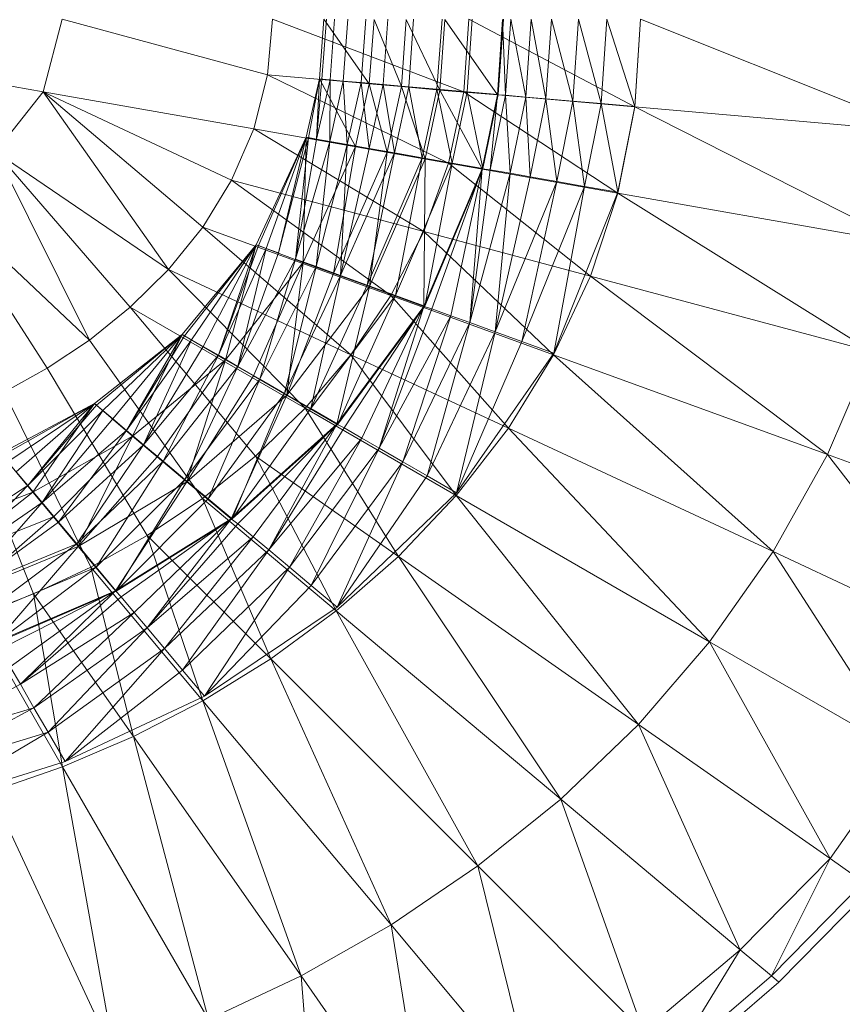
# Model space of a CAD drawing. Header units: metres. Extents: x 391.1 to 427.5, y 12.7 to 28.4.
# Tile 217 of 240: x 413.2049 to 413.3044, y 22.8767 to 22.9957. Entities that reach past the tile are written whole.
import ezdxf

# ---------------------------------------------------------------- set-up
doc = ezdxf.new("R2010")
doc.units = ezdxf.units.M
doc.layers.add('A-DETL-____-MBND', color=7, linetype='Continuous', lineweight=18)

# ---------------------------------------------------------------- blocks, each defined once
blk = doc.blocks.new('Family - Inodor PS-1-153609-01_ENLLUMENAT_PS1')
at = {"layer": 'A-DETL-____-MBND', "color": 253, "true_color": 0xaaaaaa}
for p, q in [((0.51095, 0.20299), (0.5608, 0.1942)), ((0.5608, 0.1942), (0.56308, 0.20299)), ((0.56308, 0.20299), (0.58792, 0.19626)), ((0.58792, 0.19626), (0.5885, 0.20299)), ((0.5885, 0.20299), (0.61164, 0.19418)), ((0.59473, 0.20299), (0.59418, 0.19576)), ((0.59418, 0.19576), (0.59473, 0.20299)), ((0.59473, 0.20299), (0.59418, 0.19576)), ((0.59418, 0.19576), (0.59473, 0.20299)), ((0.59449, 0.19573), (0.59504, 0.20299)), ((0.59449, 0.19573), (0.59504, 0.20299)), ((0.60022, 0.19517), (0.59473, 0.20299)), ((0.60022, 0.19517), (0.59473, 0.20299)), ((0.59547, 0.19564), (0.59602, 0.20299)), ((0.59547, 0.19564), (0.59602, 0.20299)), ((0.59707, 0.1955), (0.59762, 0.20299)), ((0.59707, 0.1955), (0.59762, 0.20299)), ((0.59923, 0.19532), (0.5998, 0.20299)), ((0.59923, 0.19532), (0.5998, 0.20299)), ((0.60022, 0.19517), (0.60079, 0.20293)), ((0.60022, 0.19517), (0.60079, 0.20293)), ((0.60022, 0.19517), (0.60079, 0.20293)), ((0.6041, 0.19483), (0.60079, 0.20293)), ((0.6041, 0.19483), (0.60079, 0.20293)), ((0.6019, 0.19508), (0.60247, 0.20299)), ((0.6019, 0.19508), (0.60247, 0.20299)), ((0.6041, 0.19483), (0.60469, 0.20293)), ((0.6041, 0.19483), (0.60469, 0.20293)), ((0.60875, 0.19442), (0.60469, 0.20293)), ((0.60875, 0.19442), (0.60469, 0.20293)), ((0.60498, 0.19481), (0.60557, 0.20299)), ((0.60498, 0.19481), (0.60557, 0.20299)), ((0.6084, 0.19451), (0.60901, 0.20299)), ((0.6084, 0.19451), (0.60901, 0.20299)), ((0.60875, 0.19442), (0.60936, 0.20293)), ((0.60875, 0.19442), (0.60936, 0.20293)), ((0.61571, 0.19382), (0.60936, 0.20293)), ((0.61571, 0.19382), (0.60936, 0.20293)), ((0.61164, 0.19418), (0.61227, 0.20299)), ((0.61205, 0.19419), (0.61267, 0.20299)), ((0.61205, 0.19419), (0.61267, 0.20299)), ((0.61227, 0.20299), (0.63233, 0.19237)), ((0.61571, 0.19382), (0.61634, 0.20293)), ((0.61571, 0.19382), (0.61634, 0.20293)), ((0.6158, 0.19387), (0.61643, 0.20299)), ((0.6167, 0.19378), (0.61634, 0.20293)), ((0.6167, 0.19378), (0.61634, 0.20293)), ((0.6167, 0.19378), (0.61734, 0.20299)), ((0.6167, 0.19378), (0.61734, 0.20299)), ((0.61915, 0.19357), (0.61734, 0.20299)), ((0.61915, 0.19357), (0.61734, 0.20299)), ((0.61915, 0.19357), (0.61979, 0.20299)), ((0.61915, 0.19357), (0.61979, 0.20299)), ((0.62158, 0.19336), (0.61979, 0.20299)), ((0.62158, 0.19336), (0.61979, 0.20299)), ((0.62158, 0.19336), (0.62223, 0.20299)), ((0.62158, 0.19336), (0.62223, 0.20299)), ((0.62484, 0.19307), (0.62223, 0.20299)), ((0.62484, 0.19307), (0.62223, 0.20299)), ((0.62484, 0.19307), (0.62551, 0.20299)), ((0.62484, 0.19307), (0.62551, 0.20299)), ((0.62825, 0.19277), (0.62551, 0.20299)), ((0.62825, 0.19277), (0.62551, 0.20299)), ((0.62825, 0.19277), (0.62893, 0.20299)), ((0.62825, 0.19277), (0.62893, 0.20299)), ((0.63233, 0.19242), (0.62893, 0.20299)), ((0.63233, 0.19242), (0.62893, 0.20299)), ((0.63233, 0.19237), (0.63302, 0.20299)), ((0.63233, 0.19242), (0.63302, 0.20299)), ((0.63302, 0.20299), (0.66725, 0.18932)), ((0.58624, 0.18972), (0.58792, 0.19626)), ((0.58792, 0.19626), (0.60979, 0.18556)), ((0.58792, 0.19626), (0.61164, 0.19418)), ((0.59418, 0.19576), (0.59258, 0.1887)), ((0.59258, 0.1887), (0.59418, 0.19576)), ((0.59418, 0.19576), (0.59258, 0.1887)), ((0.59258, 0.1887), (0.59418, 0.19576)), ((0.59287, 0.18863), (0.59418, 0.19576)), ((0.59287, 0.18863), (0.59418, 0.19576)), ((0.59385, 0.18848), (0.59418, 0.19576)), ((0.59385, 0.18848), (0.59418, 0.19576)), ((0.59385, 0.18848), (0.59449, 0.19573)), ((0.59385, 0.18848), (0.59449, 0.19573)), ((0.59385, 0.18848), (0.59547, 0.19564)), ((0.59385, 0.18848), (0.59547, 0.19564)), ((0.59854, 0.18759), (0.59418, 0.19576)), ((0.59854, 0.18759), (0.59418, 0.19576)), ((0.59418, 0.19576), (0.60022, 0.19517)), ((0.60022, 0.19517), (0.59418, 0.19576)), ((0.59418, 0.19576), (0.59449, 0.19573)), ((0.59449, 0.19573), (0.59418, 0.19576)), ((0.59449, 0.19573), (0.59547, 0.19564)), ((0.59547, 0.19564), (0.59449, 0.19573)), ((0.59543, 0.1882), (0.59547, 0.19564)), ((0.59543, 0.1882), (0.59547, 0.19564)), ((0.59543, 0.1882), (0.59707, 0.1955)), ((0.59543, 0.1882), (0.59707, 0.1955)), ((0.59547, 0.19564), (0.59707, 0.1955)), ((0.59707, 0.1955), (0.59547, 0.19564)), ((0.59756, 0.18782), (0.59707, 0.1955)), ((0.59756, 0.18782), (0.59707, 0.1955)), ((0.59707, 0.1955), (0.59923, 0.19532)), ((0.59923, 0.19532), (0.59707, 0.1955)), ((0.59756, 0.18782), (0.59923, 0.19532)), ((0.59756, 0.18782), (0.59923, 0.19532)), ((0.6002, 0.18736), (0.59923, 0.19532)), ((0.6002, 0.18736), (0.59923, 0.19532)), ((0.59923, 0.19532), (0.6019, 0.19508)), ((0.6019, 0.19508), (0.59923, 0.19532)), ((0.55503, 0.18695), (0.5608, 0.1942)), ((0.57592, 0.1727), (0.5608, 0.1942)), ((0.5608, 0.1942), (0.58007, 0.17784)), ((0.5608, 0.1942), (0.58357, 0.18353)), ((0.5608, 0.1942), (0.58624, 0.18972)), ((0.59854, 0.18759), (0.60022, 0.19517)), ((0.59854, 0.18759), (0.60022, 0.19517)), ((0.59854, 0.18759), (0.60022, 0.19517)), ((0.6002, 0.18736), (0.6019, 0.19508)), ((0.6002, 0.18736), (0.6019, 0.19508)), ((0.60237, 0.18692), (0.60022, 0.19517)), ((0.60237, 0.18692), (0.60022, 0.19517)), ((0.60022, 0.19517), (0.6041, 0.19483)), ((0.6041, 0.19483), (0.60022, 0.19517)), ((0.60326, 0.18682), (0.6019, 0.19508)), ((0.60326, 0.18682), (0.6019, 0.19508)), ((0.6019, 0.19508), (0.60498, 0.19481)), ((0.60498, 0.19481), (0.6019, 0.19508)), ((0.60237, 0.18692), (0.6041, 0.19483)), ((0.60237, 0.18692), (0.6041, 0.19483)), ((0.60326, 0.18682), (0.60498, 0.19481)), ((0.60326, 0.18682), (0.60498, 0.19481)), ((0.60697, 0.18611), (0.6041, 0.19483)), ((0.60697, 0.18611), (0.6041, 0.19483)), ((0.6041, 0.19483), (0.60875, 0.19442)), ((0.60875, 0.19442), (0.6041, 0.19483)), ((0.60663, 0.18622), (0.60498, 0.19481)), ((0.60663, 0.18622), (0.60498, 0.19481)), ((0.60498, 0.19481), (0.6084, 0.19451)), ((0.6084, 0.19451), (0.60498, 0.19481)), ((0.60663, 0.18622), (0.6084, 0.19451)), ((0.60663, 0.18622), (0.6084, 0.19451)), ((0.60697, 0.18611), (0.60875, 0.19442)), ((0.60697, 0.18611), (0.60875, 0.19442)), ((0.61024, 0.18559), (0.6084, 0.19451)), ((0.61024, 0.18559), (0.6084, 0.19451)), ((0.6084, 0.19451), (0.61205, 0.19419)), ((0.61205, 0.19419), (0.6084, 0.19451)), ((0.61385, 0.18489), (0.60875, 0.19442)), ((0.61385, 0.18489), (0.60875, 0.19442)), ((0.60875, 0.19442), (0.61571, 0.19382)), ((0.61571, 0.19382), (0.60875, 0.19442)), ((0.60979, 0.18556), (0.61164, 0.19418)), ((0.61024, 0.18559), (0.61205, 0.19419)), ((0.61024, 0.18559), (0.61205, 0.19419)), ((0.61164, 0.19418), (0.63029, 0.18195)), ((0.61164, 0.19418), (0.63233, 0.19237)), ((0.61395, 0.18494), (0.61205, 0.19419)), ((0.61395, 0.18494), (0.61205, 0.19419)), ((0.61205, 0.19419), (0.6158, 0.19387)), ((0.6158, 0.19387), (0.61205, 0.19419)), ((0.61385, 0.18489), (0.61571, 0.19382)), ((0.61385, 0.18489), (0.61571, 0.19382)), ((0.61395, 0.18494), (0.6158, 0.19387)), ((0.61484, 0.18477), (0.61571, 0.19382)), ((0.61484, 0.18477), (0.61571, 0.19382)), ((0.61484, 0.18477), (0.6167, 0.19378)), ((0.61484, 0.18477), (0.6167, 0.19378)), ((0.61571, 0.19382), (0.6167, 0.19378)), ((0.6167, 0.19378), (0.61571, 0.19382)), ((0.61726, 0.18435), (0.6167, 0.19378)), ((0.61726, 0.18435), (0.6167, 0.19378)), ((0.6167, 0.19378), (0.61915, 0.19357)), ((0.61915, 0.19357), (0.6167, 0.19378)), ((0.61726, 0.18435), (0.61915, 0.19357)), ((0.61726, 0.18435), (0.61915, 0.19357)), ((0.61966, 0.18392), (0.61915, 0.19357)), ((0.61966, 0.18392), (0.61915, 0.19357)), ((0.61915, 0.19357), (0.62158, 0.19336)), ((0.62158, 0.19336), (0.61915, 0.19357)), ((0.61966, 0.18392), (0.62158, 0.19336)), ((0.61966, 0.18392), (0.62158, 0.19336)), ((0.62289, 0.18335), (0.62158, 0.19336)), ((0.62289, 0.18335), (0.62158, 0.19336)), ((0.62158, 0.19336), (0.62484, 0.19307)), ((0.62484, 0.19307), (0.62158, 0.19336)), ((0.62289, 0.18335), (0.62484, 0.19307)), ((0.62289, 0.18335), (0.62484, 0.19307)), ((0.62625, 0.18276), (0.62484, 0.19307)), ((0.62625, 0.18276), (0.62484, 0.19307)), ((0.62484, 0.19307), (0.62825, 0.19277)), ((0.62825, 0.19277), (0.62484, 0.19307)), ((0.62625, 0.18276), (0.62825, 0.19277)), ((0.62625, 0.18276), (0.62825, 0.19277)), ((0.63029, 0.18206), (0.62825, 0.19277)), ((0.63029, 0.18206), (0.62825, 0.19277)), ((0.62825, 0.19277), (0.63233, 0.19242)), ((0.63233, 0.19242), (0.62825, 0.19277)), ((0.63029, 0.18206), (0.63233, 0.19242)), ((0.63029, 0.18195), (0.63233, 0.19237)), ((0.63233, 0.19237), (0.66485, 0.17586)), ((0.63233, 0.19237), (0.66725, 0.18932)), ((0.58357, 0.18353), (0.58624, 0.18972)), ((0.58624, 0.18972), (0.6068, 0.17731)), ((0.58624, 0.18972), (0.60979, 0.18556)), ((0.59258, 0.1887), (0.58653, 0.17571)), ((0.58653, 0.17571), (0.59258, 0.1887)), ((0.59258, 0.1887), (0.58653, 0.17571)), ((0.58653, 0.17571), (0.59258, 0.1887)), ((0.58683, 0.1756), (0.59258, 0.1887)), ((0.58683, 0.1756), (0.59258, 0.1887)), ((0.58775, 0.17527), (0.59258, 0.1887)), ((0.58775, 0.17527), (0.59258, 0.1887)), ((0.58925, 0.17472), (0.59258, 0.1887)), ((0.58925, 0.17472), (0.59258, 0.1887)), ((0.58925, 0.17472), (0.59287, 0.18863)), ((0.58925, 0.17472), (0.59287, 0.18863)), ((0.5913, 0.17398), (0.59287, 0.18863)), ((0.5913, 0.17398), (0.59287, 0.18863)), ((0.5913, 0.17398), (0.59385, 0.18848)), ((0.5913, 0.17398), (0.59385, 0.18848)), ((0.5913, 0.17398), (0.59543, 0.1882)), ((0.5913, 0.17398), (0.59543, 0.1882)), ((0.59221, 0.17358), (0.59258, 0.1887)), ((0.59221, 0.17358), (0.59258, 0.1887)), ((0.59258, 0.1887), (0.59854, 0.18759)), ((0.59854, 0.18759), (0.59258, 0.1887)), ((0.59258, 0.1887), (0.59287, 0.18863)), ((0.59287, 0.18863), (0.59258, 0.1887)), ((0.59287, 0.18863), (0.59385, 0.18848)), ((0.59385, 0.18848), (0.59287, 0.18863)), ((0.59381, 0.17306), (0.59543, 0.1882)), ((0.59381, 0.17306), (0.59543, 0.1882)), ((0.59385, 0.18848), (0.59543, 0.1882)), ((0.59543, 0.1882), (0.59385, 0.18848)), ((0.59543, 0.1882), (0.59756, 0.18782)), ((0.59756, 0.18782), (0.59543, 0.1882)), ((0.56637, 0.16419), (0.55503, 0.18695)), ((0.55503, 0.18695), (0.5713, 0.16815)), ((0.55503, 0.18695), (0.57592, 0.1727)), ((0.59854, 0.18759), (0.59221, 0.17358)), ((0.59221, 0.17358), (0.59854, 0.18759)), ((0.59221, 0.17358), (0.59854, 0.18759)), ((0.59381, 0.17306), (0.59756, 0.18782)), ((0.59381, 0.17306), (0.59756, 0.18782)), ((0.59587, 0.17225), (0.59854, 0.18759)), ((0.59587, 0.17225), (0.59854, 0.18759)), ((0.59672, 0.172), (0.59756, 0.18782)), ((0.59672, 0.172), (0.59756, 0.18782)), ((0.59672, 0.172), (0.6002, 0.18736)), ((0.59672, 0.172), (0.6002, 0.18736)), ((0.59756, 0.18782), (0.6002, 0.18736)), ((0.6002, 0.18736), (0.59756, 0.18782)), ((0.59854, 0.18759), (0.60237, 0.18692)), ((0.60237, 0.18692), (0.59854, 0.18759)), ((0.6002, 0.18736), (0.60326, 0.18682)), ((0.60326, 0.18682), (0.6002, 0.18736)), ((0.59587, 0.17225), (0.60237, 0.18692)), ((0.59587, 0.17225), (0.60237, 0.18692)), ((0.59672, 0.172), (0.60326, 0.18682)), ((0.59672, 0.172), (0.60326, 0.18682)), ((0.59995, 0.17083), (0.60326, 0.18682)), ((0.59995, 0.17083), (0.60326, 0.18682)), ((0.59995, 0.17083), (0.60663, 0.18622)), ((0.59995, 0.17083), (0.60663, 0.18622)), ((0.60026, 0.17065), (0.60237, 0.18692)), ((0.60026, 0.17065), (0.60237, 0.18692)), ((0.60026, 0.17065), (0.60697, 0.18611)), ((0.60026, 0.17065), (0.60697, 0.18611)), ((0.60237, 0.18692), (0.60697, 0.18611)), ((0.60697, 0.18611), (0.60237, 0.18692)), ((0.60326, 0.18682), (0.60663, 0.18622)), ((0.60663, 0.18622), (0.60326, 0.18682)), ((0.60338, 0.16958), (0.60663, 0.18622)), ((0.60338, 0.16958), (0.60663, 0.18622)), ((0.60663, 0.18622), (0.61024, 0.18559)), ((0.61024, 0.18559), (0.60663, 0.18622)), ((0.60682, 0.16826), (0.60697, 0.18611)), ((0.60682, 0.16826), (0.60697, 0.18611)), ((0.60697, 0.18611), (0.61385, 0.18489)), ((0.61385, 0.18489), (0.60697, 0.18611)), ((0.60338, 0.16958), (0.61024, 0.18559)), ((0.60338, 0.16958), (0.61024, 0.18559)), ((0.6068, 0.17731), (0.60979, 0.18556)), ((0.60682, 0.16826), (0.61385, 0.18489)), ((0.60682, 0.16826), (0.61385, 0.18489)), ((0.60693, 0.16829), (0.61024, 0.18559)), ((0.60693, 0.16829), (0.61024, 0.18559)), ((0.60693, 0.16829), (0.61395, 0.18494)), ((0.60778, 0.16797), (0.61385, 0.18489)), ((0.60778, 0.16797), (0.61385, 0.18489)), ((0.60979, 0.18556), (0.62697, 0.1719)), ((0.60979, 0.18556), (0.63029, 0.18195)), ((0.61008, 0.16713), (0.61385, 0.18489)), ((0.61008, 0.16713), (0.61385, 0.18489)), ((0.61024, 0.18559), (0.61395, 0.18494)), ((0.61395, 0.18494), (0.61024, 0.18559)), ((0.61237, 0.1663), (0.61385, 0.18489)), ((0.61237, 0.1663), (0.61385, 0.18489)), ((0.61237, 0.1663), (0.61484, 0.18477)), ((0.61237, 0.1663), (0.61484, 0.18477)), ((0.61385, 0.18489), (0.61484, 0.18477)), ((0.61484, 0.18477), (0.61385, 0.18489)), ((0.61484, 0.18477), (0.61726, 0.18435)), ((0.61726, 0.18435), (0.61484, 0.18477)), ((0.58007, 0.17784), (0.58357, 0.18353)), ((0.60281, 0.16956), (0.58357, 0.18353)), ((0.58357, 0.18353), (0.6068, 0.17731)), ((0.61237, 0.1663), (0.61726, 0.18435)), ((0.61237, 0.1663), (0.61726, 0.18435)), ((0.61545, 0.16518), (0.61726, 0.18435)), ((0.61545, 0.16518), (0.61726, 0.18435)), ((0.61545, 0.16518), (0.61966, 0.18392)), ((0.61545, 0.16518), (0.61966, 0.18392)), ((0.61545, 0.16518), (0.62289, 0.18335)), ((0.61545, 0.16518), (0.62289, 0.18335)), ((0.61726, 0.18435), (0.61966, 0.18392)), ((0.61966, 0.18392), (0.61726, 0.18435)), ((0.61867, 0.16401), (0.62289, 0.18335)), ((0.61867, 0.16401), (0.62289, 0.18335)), ((0.61966, 0.18392), (0.62289, 0.18335)), ((0.62289, 0.18335), (0.61966, 0.18392)), ((0.62289, 0.18335), (0.62625, 0.18276)), ((0.62625, 0.18276), (0.62289, 0.18335)), ((0.61867, 0.16401), (0.62625, 0.18276)), ((0.61867, 0.16401), (0.62625, 0.18276)), ((0.62252, 0.16261), (0.62625, 0.18276)), ((0.62252, 0.16261), (0.62625, 0.18276)), ((0.62625, 0.18276), (0.63029, 0.18206)), ((0.63029, 0.18206), (0.62625, 0.18276)), ((0.54779, 0.18172), (0.56126, 0.16078)), ((0.54779, 0.18172), (0.56637, 0.16419)), ((0.62252, 0.16261), (0.63029, 0.18206)), ((0.62697, 0.1719), (0.63029, 0.18195)), ((0.63029, 0.18195), (0.66094, 0.1628)), ((0.63029, 0.18195), (0.66485, 0.17586)), ((0.57592, 0.1727), (0.58007, 0.17784)), ((0.59798, 0.16241), (0.58007, 0.17784)), ((0.58007, 0.17784), (0.60281, 0.16956)), ((0.60281, 0.16956), (0.6068, 0.17731)), ((0.6068, 0.17731), (0.62251, 0.16239)), ((0.6068, 0.17731), (0.62697, 0.1719)), ((0.57761, 0.16487), (0.58653, 0.17571)), ((0.57761, 0.16487), (0.58653, 0.17571)), ((0.58653, 0.17571), (0.57761, 0.16487)), ((0.57761, 0.16487), (0.58653, 0.17571)), ((0.57788, 0.16471), (0.58653, 0.17571)), ((0.57788, 0.16471), (0.58653, 0.17571)), ((0.57873, 0.16422), (0.58653, 0.17571)), ((0.57873, 0.16422), (0.58653, 0.17571)), ((0.58012, 0.16342), (0.58653, 0.17571)), ((0.58012, 0.16342), (0.58653, 0.17571)), ((0.582, 0.16234), (0.58653, 0.17571)), ((0.582, 0.16234), (0.58653, 0.17571)), ((0.582, 0.16234), (0.58683, 0.1756)), ((0.582, 0.16234), (0.58683, 0.1756)), ((0.582, 0.16234), (0.58775, 0.17527)), ((0.582, 0.16234), (0.58775, 0.17527)), ((0.58284, 0.16179), (0.58653, 0.17571)), ((0.58284, 0.16179), (0.58653, 0.17571)), ((0.58432, 0.161), (0.58775, 0.17527)), ((0.58432, 0.161), (0.58775, 0.17527)), ((0.58653, 0.17571), (0.59221, 0.17358)), ((0.59221, 0.17358), (0.58653, 0.17571)), ((0.58653, 0.17571), (0.58683, 0.1756)), ((0.58683, 0.1756), (0.58653, 0.17571)), ((0.58683, 0.1756), (0.58775, 0.17527)), ((0.58775, 0.17527), (0.58683, 0.1756)), ((0.58775, 0.17527), (0.58925, 0.17472)), ((0.58925, 0.17472), (0.58775, 0.17527)), ((0.58432, 0.161), (0.58925, 0.17472)), ((0.58432, 0.161), (0.58925, 0.17472)), ((0.58432, 0.161), (0.5913, 0.17398)), ((0.58432, 0.161), (0.5913, 0.17398)), ((0.587, 0.15945), (0.5913, 0.17398)), ((0.587, 0.15945), (0.5913, 0.17398)), ((0.5913, 0.17398), (0.59381, 0.17306)), ((0.59381, 0.17306), (0.5913, 0.17398)), ((0.5713, 0.16815), (0.57592, 0.1727)), ((0.59247, 0.15593), (0.57592, 0.1727)), ((0.57592, 0.1727), (0.59798, 0.16241)), ((0.58284, 0.16179), (0.59221, 0.17358)), ((0.58284, 0.16179), (0.59221, 0.17358)), ((0.58284, 0.16179), (0.59221, 0.17358)), ((0.58621, 0.15984), (0.59221, 0.17358)), ((0.58621, 0.15984), (0.59221, 0.17358)), ((0.587, 0.15945), (0.59381, 0.17306)), ((0.587, 0.15945), (0.59381, 0.17306)), ((0.58997, 0.15773), (0.59381, 0.17306)), ((0.58997, 0.15773), (0.59381, 0.17306)), ((0.59025, 0.15751), (0.59221, 0.17358)), ((0.59025, 0.15751), (0.59221, 0.17358)), ((0.59221, 0.17358), (0.59587, 0.17225)), ((0.59587, 0.17225), (0.59221, 0.17358)), ((0.59381, 0.17306), (0.59672, 0.172)), ((0.59672, 0.172), (0.59381, 0.17306)), ((0.58997, 0.15773), (0.59672, 0.172)), ((0.58997, 0.15773), (0.59672, 0.172)), ((0.59025, 0.15751), (0.59587, 0.17225)), ((0.59025, 0.15751), (0.59587, 0.17225)), ((0.59314, 0.1559), (0.59672, 0.172)), ((0.59314, 0.1559), (0.59672, 0.172)), ((0.59587, 0.17225), (0.60026, 0.17065)), ((0.60026, 0.17065), (0.59587, 0.17225)), ((0.59672, 0.172), (0.59995, 0.17083)), ((0.59995, 0.17083), (0.59672, 0.172)), ((0.62251, 0.16239), (0.62697, 0.1719)), ((0.62697, 0.1719), (0.65562, 0.15034)), ((0.62697, 0.1719), (0.66094, 0.1628)), ((0.59025, 0.15751), (0.60026, 0.17065)), ((0.59025, 0.15751), (0.60026, 0.17065)), ((0.59314, 0.1559), (0.59995, 0.17083)), ((0.59314, 0.1559), (0.59995, 0.17083)), ((0.5963, 0.15402), (0.60026, 0.17065)), ((0.5963, 0.15402), (0.60026, 0.17065)), ((0.59995, 0.17083), (0.60338, 0.16958)), ((0.60338, 0.16958), (0.59995, 0.17083)), ((0.60026, 0.17065), (0.60682, 0.16826)), ((0.60682, 0.16826), (0.60026, 0.17065)), ((0.59314, 0.1559), (0.60338, 0.16958)), ((0.59314, 0.1559), (0.60338, 0.16958)), ((0.59641, 0.15402), (0.60338, 0.16958)), ((0.59641, 0.15402), (0.60338, 0.16958)), ((0.59798, 0.16241), (0.60281, 0.16956)), ((0.61704, 0.15352), (0.60281, 0.16956)), ((0.60281, 0.16956), (0.62251, 0.16239)), ((0.60338, 0.16958), (0.60693, 0.16829)), ((0.60693, 0.16829), (0.60338, 0.16958)), ((0.56637, 0.16419), (0.5713, 0.16815)), ((0.58644, 0.15014), (0.5713, 0.16815)), ((0.5713, 0.16815), (0.59247, 0.15593)), ((0.5963, 0.15402), (0.60682, 0.16826)), ((0.5963, 0.15402), (0.60682, 0.16826)), ((0.59641, 0.15402), (0.60693, 0.16829)), ((0.59719, 0.15356), (0.60682, 0.16826)), ((0.59719, 0.15356), (0.60682, 0.16826)), ((0.59931, 0.15234), (0.60682, 0.16826)), ((0.59931, 0.15234), (0.60682, 0.16826)), ((0.60142, 0.15112), (0.60682, 0.16826)), ((0.60142, 0.15112), (0.60682, 0.16826)), ((0.60142, 0.15112), (0.60778, 0.16797)), ((0.60142, 0.15112), (0.60778, 0.16797)), ((0.60682, 0.16826), (0.60778, 0.16797)), ((0.60778, 0.16797), (0.60682, 0.16826)), ((0.60778, 0.16797), (0.61008, 0.16713)), ((0.61008, 0.16713), (0.60778, 0.16797)), ((0.60142, 0.15112), (0.61008, 0.16713)), ((0.60142, 0.15112), (0.61008, 0.16713)), ((0.60426, 0.14948), (0.61008, 0.16713)), ((0.60426, 0.14948), (0.61008, 0.16713)), ((0.61008, 0.16713), (0.61237, 0.1663)), ((0.61237, 0.1663), (0.61008, 0.16713)), ((0.60426, 0.14948), (0.61237, 0.1663)), ((0.60426, 0.14948), (0.61237, 0.1663)), ((0.60723, 0.14777), (0.61237, 0.1663)), ((0.60723, 0.14777), (0.61237, 0.1663)), ((0.61237, 0.1663), (0.61545, 0.16518)), ((0.61545, 0.16518), (0.61237, 0.1663)), ((0.56699, 0.1565), (0.57761, 0.16487)), ((0.56699, 0.1565), (0.57761, 0.16487)), ((0.56699, 0.1565), (0.57761, 0.16487)), ((0.56699, 0.1565), (0.57761, 0.16487)), ((0.56723, 0.1563), (0.57761, 0.16487)), ((0.56723, 0.1563), (0.57761, 0.16487)), ((0.56798, 0.15567), (0.57761, 0.16487)), ((0.56798, 0.15567), (0.57761, 0.16487)), ((0.56921, 0.15464), (0.57761, 0.16487)), ((0.56921, 0.15464), (0.57761, 0.16487)), ((0.57087, 0.15325), (0.57761, 0.16487)), ((0.57087, 0.15325), (0.57761, 0.16487)), ((0.57087, 0.15325), (0.57788, 0.16471)), ((0.57087, 0.15325), (0.57788, 0.16471)), ((0.5716, 0.15256), (0.57761, 0.16487)), ((0.5716, 0.15256), (0.57761, 0.16487)), ((0.57761, 0.16487), (0.58284, 0.16179)), ((0.58284, 0.16179), (0.57761, 0.16487)), ((0.57761, 0.16487), (0.57788, 0.16471)), ((0.57788, 0.16471), (0.57761, 0.16487)), ((0.57788, 0.16471), (0.57873, 0.16422)), ((0.57873, 0.16422), (0.57788, 0.16471)), ((0.60723, 0.14777), (0.61545, 0.16518)), ((0.60723, 0.14777), (0.61545, 0.16518)), ((0.61078, 0.14572), (0.61545, 0.16518)), ((0.61078, 0.14572), (0.61545, 0.16518)), ((0.61545, 0.16518), (0.61867, 0.16401)), ((0.61867, 0.16401), (0.61545, 0.16518)), ((0.56126, 0.16078), (0.56637, 0.16419)), ((0.58003, 0.14502), (0.56637, 0.16419)), ((0.57087, 0.15325), (0.57873, 0.16422)), ((0.57087, 0.15325), (0.57873, 0.16422)), ((0.57292, 0.15153), (0.57873, 0.16422)), ((0.57292, 0.15153), (0.57873, 0.16422)), ((0.57292, 0.15153), (0.58012, 0.16342)), ((0.57292, 0.15153), (0.58012, 0.16342)), ((0.57873, 0.16422), (0.58012, 0.16342)), ((0.58012, 0.16342), (0.57873, 0.16422)), ((0.58012, 0.16342), (0.582, 0.16234)), ((0.582, 0.16234), (0.58012, 0.16342)), ((0.61078, 0.14572), (0.61867, 0.16401)), ((0.61078, 0.14572), (0.61867, 0.16401)), ((0.61867, 0.16401), (0.62252, 0.16261)), ((0.62252, 0.16261), (0.61867, 0.16401)), ((0.57292, 0.15153), (0.582, 0.16234)), ((0.57292, 0.15153), (0.582, 0.16234)), ((0.5753, 0.14953), (0.582, 0.16234)), ((0.5753, 0.14953), (0.582, 0.16234)), ((0.582, 0.16234), (0.58432, 0.161)), ((0.58432, 0.161), (0.582, 0.16234)), ((0.59247, 0.15593), (0.59798, 0.16241)), ((0.61073, 0.14538), (0.59798, 0.16241)), ((0.59798, 0.16241), (0.61704, 0.15352)), ((0.61078, 0.14572), (0.62252, 0.16261)), ((0.61704, 0.15352), (0.62251, 0.16239)), ((0.64904, 0.1386), (0.62251, 0.16239)), ((0.62251, 0.16239), (0.65562, 0.15034)), ((0.65562, 0.15034), (0.66094, 0.1628)), ((0.55607, 0.15787), (0.56126, 0.16078)), ((0.57337, 0.14057), (0.56126, 0.16078)), ((0.5716, 0.15256), (0.58284, 0.16179)), ((0.5716, 0.15256), (0.58284, 0.16179)), ((0.5716, 0.15256), (0.58284, 0.16179)), ((0.57458, 0.15006), (0.58284, 0.16179)), ((0.57458, 0.15006), (0.58284, 0.16179)), ((0.5753, 0.14953), (0.58432, 0.161)), ((0.5753, 0.14953), (0.58432, 0.161)), ((0.57793, 0.14733), (0.58432, 0.161)), ((0.57793, 0.14733), (0.58432, 0.161)), ((0.57816, 0.14705), (0.58284, 0.16179)), ((0.57816, 0.14705), (0.58284, 0.16179)), ((0.58284, 0.16179), (0.58621, 0.15984)), ((0.58621, 0.15984), (0.58284, 0.16179)), ((0.58432, 0.161), (0.587, 0.15945)), ((0.587, 0.15945), (0.58432, 0.161)), ((0.57816, 0.14705), (0.58621, 0.15984)), ((0.57816, 0.14705), (0.58621, 0.15984)), ((0.58621, 0.15984), (0.59025, 0.15751)), ((0.59025, 0.15751), (0.58621, 0.15984)), ((0.57793, 0.14733), (0.587, 0.15945)), ((0.57793, 0.14733), (0.587, 0.15945)), ((0.58073, 0.14498), (0.587, 0.15945)), ((0.58073, 0.14498), (0.587, 0.15945)), ((0.587, 0.15945), (0.58997, 0.15773)), ((0.58997, 0.15773), (0.587, 0.15945)), ((0.56654, 0.13674), (0.55607, 0.15787)), ((0.57816, 0.14705), (0.59025, 0.15751)), ((0.57816, 0.14705), (0.59025, 0.15751)), ((0.58073, 0.14498), (0.58997, 0.15773)), ((0.58073, 0.14498), (0.58997, 0.15773)), ((0.58351, 0.14257), (0.59025, 0.15751)), ((0.58351, 0.14257), (0.59025, 0.15751)), ((0.58362, 0.14255), (0.58997, 0.15773)), ((0.58362, 0.14255), (0.58997, 0.15773)), ((0.58997, 0.15773), (0.59314, 0.1559)), ((0.59314, 0.1559), (0.58997, 0.15773)), ((0.59025, 0.15751), (0.5963, 0.15402)), ((0.5963, 0.15402), (0.59025, 0.15751)), ((0.55567, 0.15046), (0.56699, 0.1565)), ((0.55567, 0.15046), (0.56699, 0.1565)), ((0.56699, 0.1565), (0.55567, 0.15046)), ((0.55567, 0.15046), (0.56699, 0.1565)), ((0.55587, 0.15022), (0.56699, 0.1565)), ((0.55587, 0.15022), (0.56699, 0.1565)), ((0.5565, 0.14947), (0.56699, 0.1565)), ((0.5565, 0.14947), (0.56699, 0.1565)), ((0.55753, 0.14825), (0.56699, 0.1565)), ((0.55753, 0.14825), (0.56699, 0.1565)), ((0.55892, 0.14658), (0.56699, 0.1565)), ((0.55892, 0.14658), (0.56699, 0.1565)), ((0.55892, 0.14658), (0.56723, 0.1563)), ((0.55892, 0.14658), (0.56723, 0.1563)), ((0.55952, 0.14578), (0.56699, 0.1565)), ((0.55952, 0.14578), (0.56699, 0.1565)), ((0.56699, 0.1565), (0.5716, 0.15256)), ((0.5716, 0.15256), (0.56699, 0.1565)), ((0.56699, 0.1565), (0.56723, 0.1563)), ((0.56723, 0.1563), (0.56699, 0.1565)), ((0.56723, 0.1563), (0.56798, 0.15567)), ((0.56798, 0.15567), (0.56723, 0.1563)), ((0.55962, 0.13349), (0.55086, 0.15543)), ((0.55892, 0.14658), (0.56798, 0.15567)), ((0.55892, 0.14658), (0.56798, 0.15567)), ((0.56065, 0.14453), (0.56798, 0.15567)), ((0.56065, 0.14453), (0.56798, 0.15567)), ((0.56798, 0.15567), (0.56921, 0.15464)), ((0.56921, 0.15464), (0.56798, 0.15567)), ((0.58362, 0.14255), (0.59314, 0.1559)), ((0.58362, 0.14255), (0.59314, 0.1559)), ((0.58644, 0.15014), (0.59247, 0.15593)), ((0.60374, 0.13802), (0.59247, 0.15593)), ((0.59247, 0.15593), (0.61073, 0.14538)), ((0.59314, 0.1559), (0.59641, 0.15402)), ((0.59641, 0.15402), (0.59314, 0.1559)), ((0.56065, 0.14453), (0.56921, 0.15464)), ((0.56065, 0.14453), (0.56921, 0.15464)), ((0.56921, 0.15464), (0.57087, 0.15325)), ((0.57087, 0.15325), (0.56921, 0.15464)), ((0.58351, 0.14257), (0.5963, 0.15402)), ((0.58351, 0.14257), (0.5963, 0.15402)), ((0.58362, 0.14255), (0.59641, 0.15402)), ((0.58431, 0.14197), (0.5963, 0.15402)), ((0.58431, 0.14197), (0.5963, 0.15402)), ((0.58619, 0.14039), (0.5963, 0.15402)), ((0.58619, 0.14039), (0.5963, 0.15402)), ((0.58806, 0.13882), (0.5963, 0.15402)), ((0.58806, 0.13882), (0.5963, 0.15402)), ((0.5963, 0.15402), (0.59719, 0.15356)), ((0.59719, 0.15356), (0.5963, 0.15402)), ((0.55952, 0.14578), (0.5716, 0.15256)), ((0.55952, 0.14578), (0.5716, 0.15256)), ((0.55952, 0.14578), (0.5716, 0.15256)), ((0.56065, 0.14453), (0.57087, 0.15325)), ((0.56065, 0.14453), (0.57087, 0.15325)), ((0.56202, 0.1428), (0.5716, 0.15256)), ((0.56202, 0.1428), (0.5716, 0.15256)), ((0.56264, 0.14216), (0.57087, 0.15325)), ((0.56264, 0.14216), (0.57087, 0.15325)), ((0.56503, 0.13922), (0.5716, 0.15256)), ((0.56503, 0.13922), (0.5716, 0.15256)), ((0.57087, 0.15325), (0.57292, 0.15153)), ((0.57292, 0.15153), (0.57087, 0.15325)), ((0.5716, 0.15256), (0.57458, 0.15006)), ((0.57458, 0.15006), (0.5716, 0.15256)), ((0.58806, 0.13882), (0.59719, 0.15356)), ((0.58806, 0.13882), (0.59719, 0.15356)), ((0.59719, 0.15356), (0.59931, 0.15234)), ((0.59931, 0.15234), (0.59719, 0.15356)), ((0.61073, 0.14538), (0.61704, 0.15352)), ((0.64137, 0.1277), (0.61704, 0.15352)), ((0.61704, 0.15352), (0.64904, 0.1386)), ((0.56264, 0.14216), (0.57292, 0.15153)), ((0.56264, 0.14216), (0.57292, 0.15153)), ((0.56484, 0.13953), (0.57292, 0.15153)), ((0.56484, 0.13953), (0.57292, 0.15153)), ((0.57292, 0.15153), (0.5753, 0.14953)), ((0.5753, 0.14953), (0.57292, 0.15153)), ((0.58806, 0.13882), (0.59931, 0.15234)), ((0.58806, 0.13882), (0.59931, 0.15234)), ((0.59057, 0.13672), (0.59931, 0.15234)), ((0.59057, 0.13672), (0.59931, 0.15234)), ((0.59931, 0.15234), (0.60142, 0.15112)), ((0.60142, 0.15112), (0.59931, 0.15234)), ((0.55567, 0.15046), (0.55952, 0.14578)), ((0.55952, 0.14578), (0.55567, 0.15046)), ((0.56503, 0.13922), (0.57458, 0.15006)), ((0.56503, 0.13922), (0.57458, 0.15006)), ((0.57458, 0.15006), (0.57816, 0.14705)), ((0.57816, 0.14705), (0.57458, 0.15006)), ((0.58003, 0.14502), (0.58644, 0.15014)), ((0.59623, 0.13144), (0.58644, 0.15014)), ((0.58644, 0.15014), (0.60374, 0.13802)), ((0.59057, 0.13672), (0.60142, 0.15112)), ((0.59057, 0.13672), (0.60142, 0.15112)), ((0.59319, 0.13452), (0.60142, 0.15112)), ((0.59319, 0.13452), (0.60142, 0.15112)), ((0.60142, 0.15112), (0.60426, 0.14948)), ((0.60426, 0.14948), (0.60142, 0.15112)), ((0.64904, 0.1386), (0.65562, 0.15034)), ((0.65562, 0.15034), (0.67355, 0.12717)), ((0.65562, 0.15034), (0.68099, 0.1411)), ((0.56484, 0.13953), (0.5753, 0.14953)), ((0.56484, 0.13953), (0.5753, 0.14953)), ((0.5672, 0.13673), (0.5753, 0.14953)), ((0.5672, 0.13673), (0.5753, 0.14953)), ((0.5753, 0.14953), (0.57793, 0.14733)), ((0.57793, 0.14733), (0.5753, 0.14953)), ((0.59319, 0.13452), (0.60426, 0.14948)), ((0.59319, 0.13452), (0.60426, 0.14948)), ((0.59633, 0.13189), (0.60426, 0.14948)), ((0.59633, 0.13189), (0.60426, 0.14948)), ((0.60426, 0.14948), (0.60723, 0.14777)), ((0.60723, 0.14777), (0.60426, 0.14948)), ((0.55753, 0.14825), (0.55892, 0.14658)), ((0.55892, 0.14658), (0.55753, 0.14825)), ((0.59633, 0.13189), (0.60723, 0.14777)), ((0.59633, 0.13189), (0.60723, 0.14777)), ((0.60723, 0.14777), (0.61078, 0.14572)), ((0.61078, 0.14572), (0.60723, 0.14777)), ((0.54815, 0.13967), (0.55892, 0.14658)), ((0.54815, 0.13967), (0.55892, 0.14658)), ((0.5497, 0.13699), (0.55892, 0.14658)), ((0.5497, 0.13699), (0.55892, 0.14658)), ((0.55892, 0.14658), (0.56065, 0.14453)), ((0.56065, 0.14453), (0.55892, 0.14658)), ((0.56503, 0.13922), (0.57816, 0.14705)), ((0.56503, 0.13922), (0.57816, 0.14705)), ((0.5672, 0.13673), (0.57793, 0.14733)), ((0.5672, 0.13673), (0.57793, 0.14733)), ((0.56951, 0.13387), (0.57816, 0.14705)), ((0.56951, 0.13387), (0.57816, 0.14705)), ((0.56962, 0.13384), (0.57793, 0.14733)), ((0.56962, 0.13384), (0.57793, 0.14733)), ((0.57793, 0.14733), (0.58073, 0.14498)), ((0.58073, 0.14498), (0.57793, 0.14733)), ((0.57816, 0.14705), (0.58351, 0.14257)), ((0.58351, 0.14257), (0.57816, 0.14705)), ((0.54726, 0.1411), (0.55952, 0.14578)), ((0.54726, 0.1411), (0.55952, 0.14578)), ((0.54726, 0.1411), (0.55952, 0.14578)), ((0.54921, 0.13773), (0.55952, 0.14578)), ((0.54921, 0.13773), (0.55952, 0.14578)), ((0.55952, 0.14578), (0.56202, 0.1428)), ((0.56202, 0.1428), (0.55952, 0.14578)), ((0.59633, 0.13189), (0.61078, 0.14572)), ((0.60374, 0.13802), (0.61073, 0.14538)), ((0.63275, 0.1177), (0.61073, 0.14538)), ((0.61073, 0.14538), (0.64137, 0.1277)), ((0.5497, 0.13699), (0.56065, 0.14453)), ((0.5497, 0.13699), (0.56065, 0.14453)), ((0.55142, 0.13402), (0.56065, 0.14453)), ((0.55142, 0.13402), (0.56065, 0.14453)), ((0.56065, 0.14453), (0.56264, 0.14216)), ((0.56264, 0.14216), (0.56065, 0.14453)), ((0.56962, 0.13384), (0.58073, 0.14498)), ((0.56962, 0.13384), (0.58073, 0.14498)), ((0.57337, 0.14057), (0.58003, 0.14502)), ((0.58831, 0.12563), (0.58003, 0.14502)), ((0.58003, 0.14502), (0.59623, 0.13144)), ((0.58073, 0.14498), (0.58362, 0.14255)), ((0.58362, 0.14255), (0.58073, 0.14498)), ((0.54921, 0.13773), (0.56202, 0.1428)), ((0.54921, 0.13773), (0.56202, 0.1428)), ((0.55142, 0.13402), (0.56264, 0.14216)), ((0.55142, 0.13402), (0.56264, 0.14216)), ((0.55155, 0.13368), (0.56202, 0.1428)), ((0.55155, 0.13368), (0.56202, 0.1428)), ((0.56202, 0.1428), (0.56503, 0.13922)), ((0.56503, 0.13922), (0.56202, 0.1428)), ((0.56264, 0.14216), (0.56484, 0.13953)), ((0.56484, 0.13953), (0.56264, 0.14216)), ((0.56951, 0.13387), (0.58351, 0.14257)), ((0.56951, 0.13387), (0.58351, 0.14257)), ((0.56962, 0.13384), (0.58362, 0.14255)), ((0.5702, 0.13314), (0.58351, 0.14257)), ((0.5702, 0.13314), (0.58351, 0.14257)), ((0.57178, 0.13126), (0.58351, 0.14257)), ((0.57178, 0.13126), (0.58351, 0.14257)), ((0.57334, 0.1294), (0.58351, 0.14257)), ((0.57334, 0.1294), (0.58351, 0.14257)), ((0.57334, 0.1294), (0.58431, 0.14197)), ((0.57334, 0.1294), (0.58431, 0.14197)), ((0.58351, 0.14257), (0.58431, 0.14197)), ((0.58431, 0.14197), (0.58351, 0.14257)), ((0.58431, 0.14197), (0.58619, 0.14039)), ((0.58619, 0.14039), (0.58431, 0.14197)), ((0.56654, 0.13674), (0.57337, 0.14057)), ((0.5801, 0.12058), (0.57337, 0.14057)), ((0.57337, 0.14057), (0.58831, 0.12563)), ((0.55142, 0.13402), (0.56484, 0.13953)), ((0.55142, 0.13402), (0.56484, 0.13953)), ((0.55325, 0.13085), (0.56484, 0.13953)), ((0.55325, 0.13085), (0.56484, 0.13953)), ((0.56484, 0.13953), (0.5672, 0.13673)), ((0.5672, 0.13673), (0.56484, 0.13953)), ((0.57334, 0.1294), (0.58619, 0.14039)), ((0.57334, 0.1294), (0.58619, 0.14039)), ((0.57545, 0.12688), (0.58619, 0.14039)), ((0.57545, 0.12688), (0.58619, 0.14039)), ((0.58619, 0.14039), (0.58806, 0.13882)), ((0.58806, 0.13882), (0.58619, 0.14039)), ((0.55155, 0.13368), (0.56503, 0.13922)), ((0.55155, 0.13368), (0.56503, 0.13922)), ((0.55504, 0.12764), (0.56503, 0.13922)), ((0.55504, 0.12764), (0.56503, 0.13922)), ((0.56503, 0.13922), (0.56951, 0.13387)), ((0.56951, 0.13387), (0.56503, 0.13922)), ((0.57545, 0.12688), (0.58806, 0.13882)), ((0.57545, 0.12688), (0.58806, 0.13882)), ((0.57765, 0.12426), (0.58806, 0.13882)), ((0.57765, 0.12426), (0.58806, 0.13882)), ((0.58806, 0.13882), (0.59057, 0.13672)), ((0.59057, 0.13672), (0.58806, 0.13882)), ((0.64137, 0.1277), (0.64904, 0.1386)), ((0.66482, 0.11416), (0.64904, 0.1386)), ((0.64904, 0.1386), (0.67355, 0.12717)), ((0.59623, 0.13144), (0.60374, 0.13802)), ((0.62337, 0.10866), (0.60374, 0.13802)), ((0.60374, 0.13802), (0.63275, 0.1177)), ((0.55325, 0.13085), (0.5672, 0.13673)), ((0.55325, 0.13085), (0.5672, 0.13673)), ((0.55513, 0.12758), (0.5672, 0.13673)), ((0.55513, 0.12758), (0.5672, 0.13673)), ((0.55962, 0.13349), (0.56654, 0.13674)), ((0.57169, 0.11625), (0.56654, 0.13674)), ((0.56654, 0.13674), (0.5801, 0.12058)), ((0.5672, 0.13673), (0.56962, 0.13384)), ((0.56962, 0.13384), (0.5672, 0.13673)), ((0.57765, 0.12426), (0.59057, 0.13672)), ((0.57765, 0.12426), (0.59057, 0.13672)), ((0.58028, 0.12113), (0.59057, 0.13672)), ((0.58028, 0.12113), (0.59057, 0.13672)), ((0.59057, 0.13672), (0.59319, 0.13452)), ((0.59319, 0.13452), (0.59057, 0.13672)), ((0.55265, 0.13077), (0.55962, 0.13349)), ((0.55504, 0.12764), (0.56951, 0.13387)), ((0.55504, 0.12764), (0.56951, 0.13387)), ((0.55513, 0.12758), (0.56962, 0.13384)), ((0.55558, 0.1268), (0.56951, 0.13387)), ((0.55558, 0.1268), (0.56951, 0.13387)), ((0.55681, 0.12467), (0.56951, 0.13387)), ((0.55681, 0.12467), (0.56951, 0.13387)), ((0.55803, 0.12256), (0.56951, 0.13387)), ((0.55803, 0.12256), (0.56951, 0.13387)), ((0.56314, 0.11259), (0.55962, 0.13349)), ((0.55962, 0.13349), (0.57169, 0.11625)), ((0.56951, 0.13387), (0.5702, 0.13314)), ((0.5702, 0.13314), (0.56951, 0.13387)), ((0.58028, 0.12113), (0.59319, 0.13452)), ((0.58028, 0.12113), (0.59319, 0.13452)), ((0.59319, 0.13452), (0.59633, 0.13189)), ((0.59633, 0.13189), (0.59319, 0.13452)), ((0.55803, 0.12256), (0.5702, 0.13314)), ((0.55803, 0.12256), (0.5702, 0.13314)), ((0.5702, 0.13314), (0.57178, 0.13126)), ((0.57178, 0.13126), (0.5702, 0.13314)), ((0.55803, 0.12256), (0.57178, 0.13126)), ((0.55803, 0.12256), (0.57178, 0.13126)), ((0.55967, 0.11972), (0.57178, 0.13126)), ((0.55967, 0.11972), (0.57178, 0.13126)), ((0.57178, 0.13126), (0.57334, 0.1294)), ((0.57334, 0.1294), (0.57178, 0.13126)), ((0.58028, 0.12113), (0.59633, 0.13189)), ((0.58831, 0.12563), (0.59623, 0.13144)), ((0.61336, 0.10059), (0.59623, 0.13144)), ((0.59623, 0.13144), (0.62337, 0.10866)), ((0.55265, 0.13077), (0.56314, 0.11259)), ((0.55967, 0.11972), (0.57334, 0.1294)), ((0.55967, 0.11972), (0.57334, 0.1294)), ((0.56138, 0.11676), (0.57334, 0.1294)), ((0.56138, 0.11676), (0.57334, 0.1294)), ((0.57334, 0.1294), (0.57545, 0.12688)), ((0.57545, 0.12688), (0.57334, 0.1294)), ((0.63275, 0.1177), (0.64137, 0.1277)), ((0.65593, 0.10148), (0.64137, 0.1277)), ((0.64137, 0.1277), (0.66482, 0.11416)), ((0.56138, 0.11676), (0.57545, 0.12688)), ((0.56138, 0.11676), (0.57545, 0.12688)), ((0.56343, 0.11322), (0.57545, 0.12688)), ((0.56343, 0.11322), (0.57545, 0.12688)), ((0.57545, 0.12688), (0.57765, 0.12426)), ((0.57765, 0.12426), (0.57545, 0.12688)), ((0.5801, 0.12058), (0.58831, 0.12563)), ((0.60285, 0.09347), (0.58831, 0.12563)), ((0.58831, 0.12563), (0.61336, 0.10059)), ((0.55681, 0.12467), (0.55803, 0.12256)), ((0.55803, 0.12256), (0.55681, 0.12467)), ((0.56343, 0.11322), (0.57765, 0.12426)), ((0.56343, 0.11322), (0.57765, 0.12426)), ((0.57765, 0.12426), (0.58028, 0.12113)), ((0.58028, 0.12113), (0.57765, 0.12426)), ((0.54366, 0.1149), (0.55803, 0.12256)), ((0.54366, 0.1149), (0.55803, 0.12256)), ((0.55803, 0.12256), (0.55967, 0.11972)), ((0.55967, 0.11972), (0.55803, 0.12256)), ((0.56343, 0.11322), (0.58028, 0.12113)), ((0.57169, 0.11625), (0.5801, 0.12058)), ((0.59196, 0.0873), (0.5801, 0.12058)), ((0.5801, 0.12058), (0.60285, 0.09347)), ((0.54366, 0.1149), (0.55967, 0.11972)), ((0.54366, 0.1149), (0.55967, 0.11972)), ((0.54482, 0.11169), (0.55967, 0.11972)), ((0.54482, 0.11169), (0.55967, 0.11972)), ((0.55967, 0.11972), (0.56138, 0.11676)), ((0.56138, 0.11676), (0.55967, 0.11972)), ((0.54482, 0.11169), (0.56138, 0.11676)), ((0.54482, 0.11169), (0.56138, 0.11676)), ((0.54623, 0.10784), (0.56138, 0.11676)), ((0.54623, 0.10784), (0.56138, 0.11676)), ((0.56138, 0.11676), (0.56343, 0.11322)), ((0.56343, 0.11322), (0.56138, 0.11676)), ((0.62337, 0.10866), (0.63275, 0.1177)), ((0.64505, 0.09047), (0.63275, 0.1177)), ((0.63275, 0.1177), (0.65593, 0.10148)), ((0.56314, 0.11259), (0.57169, 0.11625)), ((0.58079, 0.08203), (0.57169, 0.11625)), ((0.57169, 0.11625), (0.59196, 0.0873)), ((0.54623, 0.10784), (0.56343, 0.11322)), ((0.65593, 0.10148), (0.66482, 0.11416)), ((0.55451, 0.10958), (0.56314, 0.11259)), ((0.5694, 0.07765), (0.56314, 0.11259)), ((0.56314, 0.11259), (0.58079, 0.08203)), ((0.55451, 0.10958), (0.5694, 0.07765)), ((0.61336, 0.10059), (0.62337, 0.10866)), ((0.63337, 0.08058), (0.62337, 0.10866)), ((0.62337, 0.10866), (0.64505, 0.09047)), ((0.64505, 0.09047), (0.65593, 0.10148)), ((0.65593, 0.10148), (0.64884, 0.08729)), ((0.65593, 0.10148), (0.65998, 0.09864)), ((0.60285, 0.09347), (0.61336, 0.10059)), ((0.62027, 0.07271), (0.61336, 0.10059)), ((0.61336, 0.10059), (0.63337, 0.08058)), ((0.64884, 0.08729), (0.65998, 0.09864)), ((0.66095, 0.09796), (0.64975, 0.08653)), ((0.59196, 0.0873), (0.60285, 0.09347)), ((0.60749, 0.06512), (0.60285, 0.09347)), ((0.60285, 0.09347), (0.62027, 0.07271)), ((0.63337, 0.08058), (0.64505, 0.09047)), ((0.64505, 0.09047), (0.63687, 0.07708)), ((0.64505, 0.09047), (0.64884, 0.08729)), ((0.58079, 0.08203), (0.59196, 0.0873)), ((0.59431, 0.05861), (0.59196, 0.0873)), ((0.59196, 0.0873), (0.60749, 0.06512)), ((0.63687, 0.07708), (0.64884, 0.08729)), ((0.64884, 0.08729), (0.64975, 0.08653)), ((0.64975, 0.08653), (0.6377, 0.07624))]:
    blk.add_line(p, q, dxfattribs=at)
blk = doc.blocks.new('LONDR55-XX_ZZ-ARQ-CAA-M3D-Londres55_ifc-1-01_ENLLUMENAT_PS1')
at = {"layer": 'A-DETL-____-MBND', "color": 253, "lineweight": 18, "true_color": 0xaaaaaa}
blk.add_blockref('Family - Inodor PS-1-153609-01_ENLLUMENAT_PS1', (412.64697, 22.7928), dxfattribs=at)

msp = doc.modelspace()

# ---------------------------------------------------------------- block references
at = {"lineweight": 5}
msp.add_blockref('LONDR55-XX_ZZ-ARQ-CAA-M3D-Londres55_ifc-1-01_ENLLUMENAT_PS1', (0, 0), dxfattribs=at)

doc.saveas('drawing.dxf')
